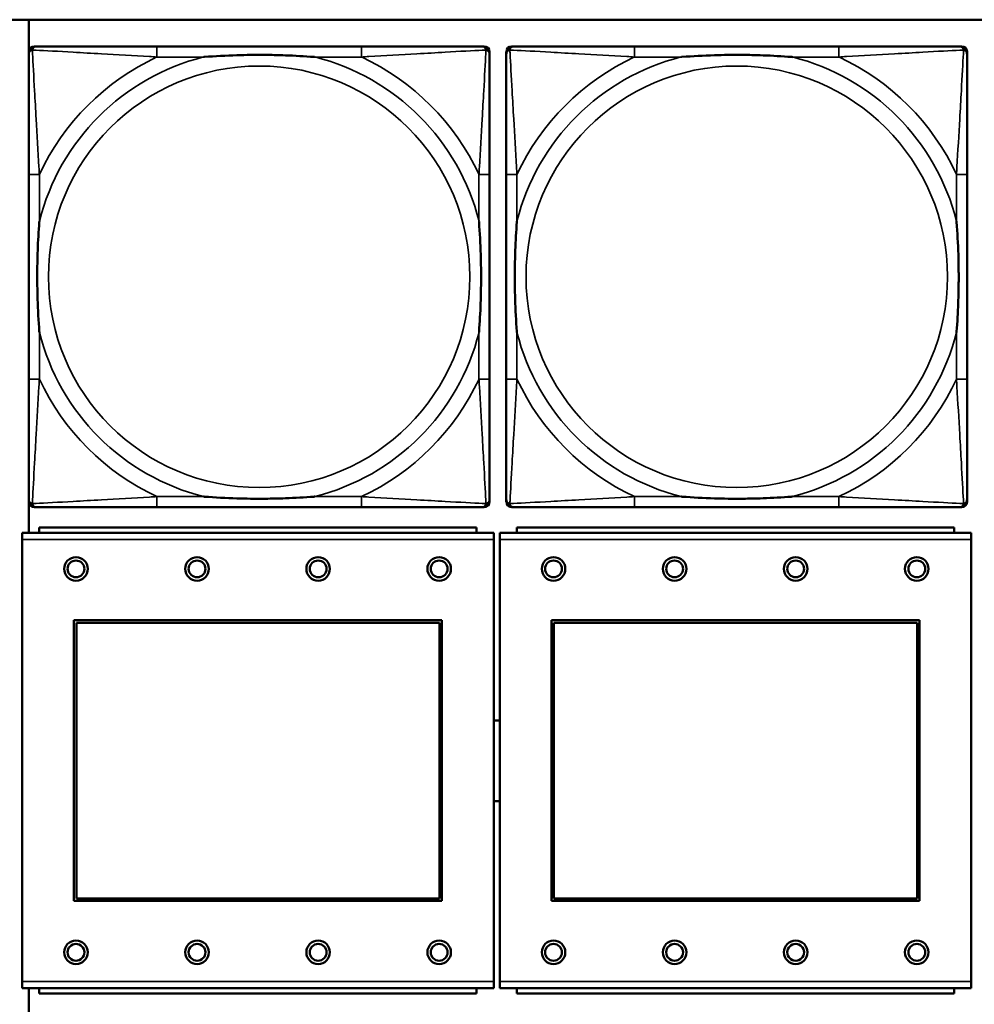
# Model space of a CAD drawing. Header units: inches. Extents: x 23.7 to 69.9, y 6 to 64.2.
# Tile 33 of 158: x 53 to 54.5, y 10.9 to 12.3. Entities that reach past the tile are written whole.
import ezdxf

# ---------------------------------------------------------------- set-up
doc = ezdxf.new("R2010")
doc.units = ezdxf.units.IN
doc.header["$MEASUREMENT"] = 0
doc.layers.add('Visible (ANSI)', color=7, linetype='Continuous', lineweight=50)
doc.layers.add('Visible Narrow (ANSI)', color=7, linetype='Continuous', lineweight=35)

msp = doc.modelspace()

# ---------------------------------------------------------------- linework, layer by layer
at = {"layer": 'Visible (ANSI)'}
for p, q in [((47.3347, 12.3368), (58.7487, 12.3368)), ((53.0544, 11.5739), (53.0544, 12.3368)), ((53.0624, 12.2971), (53.0663, 12.2971)), ((53.549, 12.2971), (53.2451, 12.2971)), ((53.7278, 12.2971), (53.7317, 12.2971)), ((53.7724, 12.2971), (53.7763, 12.2971)), ((54.259, 12.2971), (53.9551, 12.2971)), ((54.4378, 12.2971), (54.4417, 12.2971)), ((53.0545, 11.6199), (53.0545, 12.2892)), ((53.7396, 12.2892), (53.7396, 12.2853)), ((53.7645, 11.6199), (53.7645, 12.2892)), ((54.4496, 12.2892), (54.4496, 12.2853)), ((53.0545, 12.1065), (53.0545, 11.8026)), ((53.7396, 11.8026), (53.7396, 12.1065)), ((53.7645, 12.1065), (53.7645, 11.8026)), ((54.4496, 11.8026), (54.4496, 12.1065)), ((53.7396, 11.6239), (53.7396, 11.6199)), ((54.4496, 11.6239), (54.4496, 11.6199)), ((53.7317, 11.6121), (53.0624, 11.6121)), ((53.2451, 11.6121), (53.549, 11.6121)), ((54.4417, 11.6121), (53.7724, 11.6121)), ((53.9551, 11.6121), (54.259, 11.6121)), ((53.7202, 11.5819), (53.0702, 11.5819)), ((53.0702, 11.5739), (53.0702, 11.5819)), ((53.7202, 11.5819), (53.7202, 11.5739)), ((54.4302, 11.5819), (53.7802, 11.5819)), ((53.7802, 11.5739), (53.7802, 11.5819)), ((54.4302, 11.5819), (54.4302, 11.5739)), ((53.7457, 11.5739), (53.0447, 11.5739)), ((53.0447, 11.5639), (53.0447, 11.5739)), ((53.7457, 11.5739), (53.7457, 11.5639)), ((54.4557, 11.5739), (53.7547, 11.5739)), ((53.7547, 11.5639), (53.7547, 11.5739)), ((54.4557, 11.5739), (54.4557, 11.5639)), ((53.0447, 11.5639), (53.0447, 10.9069)), ((53.7457, 10.9069), (53.7457, 11.5639)), ((53.7547, 11.5639), (53.7547, 10.9069)), ((54.4557, 10.9069), (54.4557, 11.5639)), ((53.1217, 11.0269), (53.1217, 11.4439)), ((53.1217, 11.4439), (53.6687, 11.4439)), ((53.1253, 11.4403), (53.6651, 11.4403)), ((53.1253, 11.0305), (53.1253, 11.4403)), ((53.6651, 11.4403), (53.6651, 11.0305)), ((53.6687, 11.4439), (53.6687, 11.0269)), ((53.8317, 11.0269), (53.8317, 11.4439)), ((53.8317, 11.4439), (54.3787, 11.4439)), ((53.8353, 11.4403), (54.3751, 11.4403)), ((53.8353, 11.0305), (53.8353, 11.4403)), ((54.3751, 11.4403), (54.3751, 11.0305)), ((54.3787, 11.4439), (54.3787, 11.0269)), ((53.6687, 11.0269), (53.1217, 11.0269)), ((53.6651, 11.0305), (53.1253, 11.0305)), ((54.3787, 11.0269), (53.8317, 11.0269)), ((54.3751, 11.0305), (53.8353, 11.0305)), ((53.0447, 10.8969), (53.0447, 10.9069)), ((53.7457, 10.9069), (53.7457, 10.8969)), ((53.7547, 10.8969), (53.7547, 10.9069)), ((54.4557, 10.9069), (54.4557, 10.8969)), ((53.0447, 10.8969), (53.7457, 10.8969)), ((53.0544, 10.1322), (53.0544, 10.8969)), ((53.0702, 10.8969), (53.0702, 10.8889)), ((53.7202, 10.8889), (53.7202, 10.8969)), ((53.7547, 10.8969), (54.4557, 10.8969)), ((53.7802, 10.8969), (53.7802, 10.8889)), ((54.4302, 10.8889), (54.4302, 10.8969)), ((53.7202, 10.8889), (53.0702, 10.8889)), ((54.4302, 10.8889), (53.7802, 10.8889))]:
    msp.add_line(p, q, dxfattribs=at)
for centre, radius in [((53.1247, 11.5203), 0.0175), ((53.3047, 11.5203), 0.0175), ((53.4847, 11.5203), 0.0175), ((53.6647, 11.5203), 0.0175), ((53.8347, 11.5203), 0.0175), ((54.0147, 11.5203), 0.0175), ((54.1947, 11.5203), 0.0175), ((54.3747, 11.5203), 0.0175), ((53.1247, 11.5203), 0.0125), ((53.3047, 11.5203), 0.0125), ((53.4847, 11.5203), 0.0125), ((53.6647, 11.5203), 0.0125), ((53.8347, 11.5203), 0.0125), ((54.0147, 11.5203), 0.0125), ((54.1947, 11.5203), 0.0125), ((54.3747, 11.5203), 0.0125), ((53.1247, 10.9503), 0.0175), ((53.3047, 10.9503), 0.0175), ((53.4847, 10.9503), 0.0175), ((53.6647, 10.9503), 0.0175), ((53.8347, 10.9503), 0.0175), ((54.0147, 10.9503), 0.0175), ((54.1947, 10.9503), 0.0175), ((54.3747, 10.9503), 0.0175), ((53.1247, 10.9503), 0.0125), ((53.3047, 10.9503), 0.0125), ((53.4847, 10.9503), 0.0125), ((53.6647, 10.9503), 0.0125), ((53.8347, 10.9503), 0.0125), ((54.0147, 10.9503), 0.0125), ((54.1947, 10.9503), 0.0125), ((54.3747, 10.9503), 0.0125)]:
    msp.add_circle(centre, radius, dxfattribs=at)
for centre, radius, start, end in [((53.0624, 12.2892), 0.00787, 90, 180), ((53.0663, 12.2853), 0.0118, 90, 180), ((53.7278, 12.2853), 0.0118, 0, 90), ((53.7317, 12.2892), 0.00787, 0, 90), ((53.7724, 12.2892), 0.00787, 90, 180), ((53.7763, 12.2853), 0.0118, 90, 180), ((54.4378, 12.2853), 0.0118, 0, 90), ((54.4417, 12.2892), 0.00787, 0, 90), ((53.0663, 11.6239), 0.0118, 180, 270), ((53.7278, 11.6239), 0.0118, 270, 360), ((53.7763, 11.6239), 0.0118, 180, 270), ((54.4378, 11.6239), 0.0118, 270, 360), ((53.0624, 11.6199), 0.00787, 180, 270), ((53.7317, 11.6199), 0.00787, 270, 0), ((53.7724, 11.6199), 0.00787, 180, 270), ((54.4417, 11.6199), 0.00787, 270, 0), ((53.7505, 11.2349), 0.06, 85.9286, 94.5311), ((53.7505, 11.2349), 0.06, 265.4689, 274.0714)]:
    msp.add_arc(centre, radius, start, end, dxfattribs=at)
for points, knots in [([(53.2451, 12.2971), (53.2415, 12.2971), (53.2379, 12.2971), (53.2343, 12.2971), (53.2011, 12.2971), (53.1674, 12.2971), (53.1366, 12.2971), (53.1096, 12.2971), (53.0841, 12.2971), (53.0706, 12.2971), (53.069, 12.2971), (53.0676, 12.2971), (53.0663, 12.2971)], [0, 0, 0, 0, 0.0272471, 0.0272471, 0.0272471, 0.2790553, 0.2790553, 0.2790553, 0.4988354, 0.4988354, 0.4988354, 0.5252205, 0.5252205, 0.5252205, 0.5252205]), ([(53.7278, 12.2971), (53.7129, 12.2971), (53.6713, 12.2971), (53.6306, 12.2971), (53.6041, 12.2971), (53.5762, 12.2971), (53.549, 12.2971)], [-0.5252205, -0.5252205, -0.5252205, -0.5252205, -0.20743, -0.20743, -0.20743, 0, 0, 0, 0]), ([(53.9551, 12.2971), (53.9515, 12.2971), (53.9479, 12.2971), (53.9443, 12.2971), (53.9111, 12.2971), (53.8774, 12.2971), (53.8466, 12.2971), (53.8196, 12.2971), (53.7941, 12.2971), (53.7806, 12.2971), (53.779, 12.2971), (53.7776, 12.2971), (53.7763, 12.2971)], [0, 0, 0, 0, 0.0272471, 0.0272471, 0.0272471, 0.2790553, 0.2790553, 0.2790553, 0.4988354, 0.4988354, 0.4988354, 0.5252205, 0.5252205, 0.5252205, 0.5252205]), ([(54.4378, 12.2971), (54.4229, 12.2971), (54.3813, 12.2971), (54.3406, 12.2971), (54.3141, 12.2971), (54.2862, 12.2971), (54.259, 12.2971)], [-0.5252205, -0.5252205, -0.5252205, -0.5252205, -0.20743, -0.20743, -0.20743, 0, 0, 0, 0]), ([(53.0545, 12.2853), (53.0545, 12.2704), (53.0545, 12.2288), (53.0545, 12.1882), (53.0545, 12.1616), (53.0545, 12.1338), (53.0545, 12.1065)], [-0.5252205, -0.5252205, -0.5252205, -0.5252205, -0.20743, -0.20743, -0.20743, 0, 0, 0, 0]), ([(53.3143, 12.2813), (53.3147, 12.2814), (53.3152, 12.2814), (53.3317, 12.2827), (53.3477, 12.2835), (53.3707, 12.2842), (53.3774, 12.2844), (53.3866, 12.2845), (53.389, 12.2845), (53.3931, 12.2845), (53.3947, 12.2845), (53.3979, 12.2845), (53.3994, 12.2845), (53.403, 12.2845), (53.405, 12.2845), (53.4112, 12.2844), (53.4153, 12.2844), (53.425, 12.2842), (53.4306, 12.284), (53.4504, 12.2833), (53.4644, 12.2825), (53.4789, 12.2814), (53.4794, 12.2814), (53.4798, 12.2813)], [-0.416114, -0.416114, -0.416114, -0.416114, -0.4127691, -0.4127691, -0.2896446, -0.2896446, -0.2388934, -0.2388934, -0.2201881, -0.2201881, -0.2080204, -0.2080204, -0.196499, -0.196499, -0.1809939, -0.1809939, -0.149741, -0.149741, -0.1073162, -0.1073162, 0, 0, 0.0033356, 0.0033356, 0.0033356, 0.0033356]), ([(53.7396, 12.1065), (53.7396, 12.1101), (53.7396, 12.1137), (53.7396, 12.1173), (53.7396, 12.1505), (53.7396, 12.1842), (53.7396, 12.2151), (53.7396, 12.242), (53.7396, 12.2676), (53.7396, 12.281), (53.7396, 12.2826), (53.7396, 12.284), (53.7396, 12.2853)], [0, 0, 0, 0, 0.0272471, 0.0272471, 0.0272471, 0.2790553, 0.2790553, 0.2790553, 0.4988354, 0.4988354, 0.4988354, 0.5252205, 0.5252205, 0.5252205, 0.5252205]), ([(53.7645, 12.2853), (53.7645, 12.2704), (53.7645, 12.2288), (53.7645, 12.1882), (53.7645, 12.1616), (53.7645, 12.1338), (53.7645, 12.1065)], [-0.5252205, -0.5252205, -0.5252205, -0.5252205, -0.20743, -0.20743, -0.20743, 0, 0, 0, 0]), ([(54.0243, 12.2813), (54.0247, 12.2814), (54.0252, 12.2814), (54.0417, 12.2827), (54.0577, 12.2835), (54.0807, 12.2842), (54.0874, 12.2844), (54.0966, 12.2845), (54.099, 12.2845), (54.1031, 12.2845), (54.1047, 12.2845), (54.1079, 12.2845), (54.1094, 12.2845), (54.113, 12.2845), (54.115, 12.2845), (54.1212, 12.2844), (54.1253, 12.2844), (54.135, 12.2842), (54.1406, 12.284), (54.1604, 12.2833), (54.1744, 12.2825), (54.1889, 12.2814), (54.1894, 12.2814), (54.1898, 12.2813)], [-0.416114, -0.416114, -0.416114, -0.416114, -0.4127691, -0.4127691, -0.2896446, -0.2896446, -0.2388934, -0.2388934, -0.2201881, -0.2201881, -0.2080204, -0.2080204, -0.196499, -0.196499, -0.1809939, -0.1809939, -0.149741, -0.149741, -0.1073162, -0.1073162, 0, 0, 0.0033356, 0.0033356, 0.0033356, 0.0033356]), ([(54.4496, 12.1065), (54.4496, 12.1101), (54.4496, 12.1137), (54.4496, 12.1173), (54.4496, 12.1505), (54.4496, 12.1842), (54.4496, 12.2151), (54.4496, 12.242), (54.4496, 12.2676), (54.4496, 12.281), (54.4496, 12.2826), (54.4496, 12.284), (54.4496, 12.2853)], [0, 0, 0, 0, 0.0272471, 0.0272471, 0.0272471, 0.2790553, 0.2790553, 0.2790553, 0.4988354, 0.4988354, 0.4988354, 0.5252205, 0.5252205, 0.5252205, 0.5252205]), ([(53.0703, 11.8718), (53.0703, 11.8723), (53.0702, 11.8727), (53.069, 11.8892), (53.0681, 11.9053), (53.0674, 11.9282), (53.0673, 11.9349), (53.0672, 11.9441), (53.0671, 11.9466), (53.0671, 11.9507), (53.0671, 11.9523), (53.0671, 11.9554), (53.0671, 11.9569), (53.0671, 11.9605), (53.0671, 11.9625), (53.0672, 11.9687), (53.0673, 11.9728), (53.0675, 11.9826), (53.0676, 11.9882), (53.0683, 12.0079), (53.0691, 12.022), (53.0702, 12.0365), (53.0703, 12.0369), (53.0703, 12.0373)], [-0.416114, -0.416114, -0.416114, -0.416114, -0.4127691, -0.4127691, -0.2896446, -0.2896446, -0.2388934, -0.2388934, -0.2201881, -0.2201881, -0.2080204, -0.2080204, -0.196499, -0.196499, -0.1809939, -0.1809939, -0.149741, -0.149741, -0.1073162, -0.1073162, 0, 0, 0.0033356, 0.0033356, 0.0033356, 0.0033356]), ([(53.7238, 12.0373), (53.7239, 12.0369), (53.7239, 12.0365), (53.7251, 12.0199), (53.726, 12.0039), (53.7267, 11.9809), (53.7268, 11.9742), (53.7269, 11.9651), (53.727, 11.9626), (53.727, 11.9585), (53.727, 11.9569), (53.727, 11.9538), (53.727, 11.9522), (53.727, 11.9487), (53.727, 11.9466), (53.7269, 11.9405), (53.7268, 11.9363), (53.7266, 11.9266), (53.7265, 11.921), (53.7258, 11.9012), (53.725, 11.8872), (53.7239, 11.8727), (53.7239, 11.8723), (53.7238, 11.8718)], [-0.416114, -0.416114, -0.416114, -0.416114, -0.4127691, -0.4127691, -0.2896446, -0.2896446, -0.2388934, -0.2388934, -0.2201881, -0.2201881, -0.2080204, -0.2080204, -0.196499, -0.196499, -0.1809939, -0.1809939, -0.149741, -0.149741, -0.1073162, -0.1073162, 0, 0, 0.0033356, 0.0033356, 0.0033356, 0.0033356]), ([(53.7803, 11.8718), (53.7803, 11.8723), (53.7802, 11.8727), (53.779, 11.8892), (53.7781, 11.9053), (53.7774, 11.9282), (53.7773, 11.9349), (53.7772, 11.9441), (53.7771, 11.9466), (53.7771, 11.9507), (53.7771, 11.9523), (53.7771, 11.9554), (53.7771, 11.9569), (53.7771, 11.9605), (53.7771, 11.9625), (53.7772, 11.9687), (53.7773, 11.9728), (53.7775, 11.9826), (53.7776, 11.9882), (53.7783, 12.0079), (53.7791, 12.022), (53.7802, 12.0365), (53.7803, 12.0369), (53.7803, 12.0373)], [-0.416114, -0.416114, -0.416114, -0.416114, -0.4127691, -0.4127691, -0.2896446, -0.2896446, -0.2388934, -0.2388934, -0.2201881, -0.2201881, -0.2080204, -0.2080204, -0.196499, -0.196499, -0.1809939, -0.1809939, -0.149741, -0.149741, -0.1073162, -0.1073162, 0, 0, 0.0033356, 0.0033356, 0.0033356, 0.0033356]), ([(54.4338, 12.0373), (54.4339, 12.0369), (54.4339, 12.0365), (54.4351, 12.0199), (54.436, 12.0039), (54.4367, 11.9809), (54.4368, 11.9742), (54.4369, 11.9651), (54.437, 11.9626), (54.437, 11.9585), (54.437, 11.9569), (54.437, 11.9538), (54.437, 11.9522), (54.437, 11.9487), (54.437, 11.9466), (54.4369, 11.9405), (54.4368, 11.9363), (54.4366, 11.9266), (54.4365, 11.921), (54.4358, 11.9012), (54.435, 11.8872), (54.4339, 11.8727), (54.4339, 11.8723), (54.4338, 11.8718)], [-0.416114, -0.416114, -0.416114, -0.416114, -0.4127691, -0.4127691, -0.2896446, -0.2896446, -0.2388934, -0.2388934, -0.2201881, -0.2201881, -0.2080204, -0.2080204, -0.196499, -0.196499, -0.1809939, -0.1809939, -0.149741, -0.149741, -0.1073162, -0.1073162, 0, 0, 0.0033356, 0.0033356, 0.0033356, 0.0033356]), ([(53.0545, 11.8026), (53.0545, 11.7754), (53.0545, 11.7475), (53.0545, 11.721), (53.0545, 11.6804), (53.0545, 11.6388), (53.0545, 11.6239)], [3.9382945, 3.9382945, 3.9382945, 3.9382945, 4.1457245, 4.1457245, 4.1457245, 4.463515, 4.463515, 4.463515, 4.463515]), ([(53.7396, 11.6239), (53.7396, 11.6388), (53.7396, 11.6804), (53.7396, 11.721), (53.7396, 11.7475), (53.7396, 11.7754), (53.7396, 11.8026)], [-0.5252205, -0.5252205, -0.5252205, -0.5252205, -0.20743, -0.20743, -0.20743, 0, 0, 0, 0]), ([(53.7645, 11.8026), (53.7645, 11.7754), (53.7645, 11.7475), (53.7645, 11.721), (53.7645, 11.6804), (53.7645, 11.6388), (53.7645, 11.6239)], [3.9382945, 3.9382945, 3.9382945, 3.9382945, 4.1457245, 4.1457245, 4.1457245, 4.463515, 4.463515, 4.463515, 4.463515]), ([(54.4496, 11.6239), (54.4496, 11.6388), (54.4496, 11.6804), (54.4496, 11.721), (54.4496, 11.7475), (54.4496, 11.7754), (54.4496, 11.8026)], [-0.5252205, -0.5252205, -0.5252205, -0.5252205, -0.20743, -0.20743, -0.20743, 0, 0, 0, 0]), ([(53.4798, 11.6278), (53.4794, 11.6278), (53.4789, 11.6277), (53.4644, 11.6267), (53.4504, 11.6259), (53.4306, 11.6251), (53.425, 11.625), (53.4153, 11.6248), (53.4112, 11.6247), (53.405, 11.6247), (53.403, 11.6246), (53.3994, 11.6246), (53.3979, 11.6246), (53.3947, 11.6246), (53.3931, 11.6246), (53.389, 11.6247), (53.3866, 11.6247), (53.3774, 11.6248), (53.3707, 11.6249), (53.3477, 11.6256), (53.3317, 11.6265), (53.3152, 11.6277), (53.3147, 11.6278), (53.3143, 11.6278)], [-0.4149464, -0.4149464, -0.4149464, -0.4149464, -0.41162, -0.41162, -0.3046026, -0.3046026, -0.2622958, -0.2622958, -0.23113, -0.23113, -0.215668, -0.215668, -0.2041787, -0.2041787, -0.1920448, -0.1920448, -0.1733916, -0.1733916, -0.1227817, -0.1227817, 0, 0, 0.0033356, 0.0033356, 0.0033356, 0.0033356]), ([(54.1898, 11.6278), (54.1894, 11.6278), (54.1889, 11.6277), (54.1744, 11.6267), (54.1604, 11.6259), (54.1406, 11.6251), (54.135, 11.625), (54.1253, 11.6248), (54.1212, 11.6247), (54.115, 11.6247), (54.113, 11.6246), (54.1094, 11.6246), (54.1079, 11.6246), (54.1047, 11.6246), (54.1031, 11.6246), (54.099, 11.6247), (54.0966, 11.6247), (54.0874, 11.6248), (54.0807, 11.6249), (54.0577, 11.6256), (54.0417, 11.6265), (54.0252, 11.6277), (54.0247, 11.6278), (54.0243, 11.6278)], [-0.4149464, -0.4149464, -0.4149464, -0.4149464, -0.41162, -0.41162, -0.3046026, -0.3046026, -0.2622958, -0.2622958, -0.23113, -0.23113, -0.215668, -0.215668, -0.2041787, -0.2041787, -0.1920448, -0.1920448, -0.1733916, -0.1733916, -0.1227817, -0.1227817, 0, 0, 0.0033356, 0.0033356, 0.0033356, 0.0033356]), ([(53.0663, 11.6121), (53.0812, 11.6121), (53.1228, 11.6121), (53.1635, 11.6121), (53.19, 11.6121), (53.2179, 11.6121), (53.2451, 11.6121)], [-0.5252205, -0.5252205, -0.5252205, -0.5252205, -0.20743, -0.20743, -0.20743, 0, 0, 0, 0]), ([(53.549, 11.6121), (53.5762, 11.6121), (53.6041, 11.6121), (53.6306, 11.6121), (53.6713, 11.6121), (53.7129, 11.6121), (53.7278, 11.6121)], [3.9382945, 3.9382945, 3.9382945, 3.9382945, 4.1457245, 4.1457245, 4.1457245, 4.463515, 4.463515, 4.463515, 4.463515]), ([(53.7763, 11.6121), (53.7912, 11.6121), (53.8328, 11.6121), (53.8735, 11.6121), (53.9, 11.6121), (53.9279, 11.6121), (53.9551, 11.6121)], [-0.5252205, -0.5252205, -0.5252205, -0.5252205, -0.20743, -0.20743, -0.20743, 0, 0, 0, 0]), ([(54.259, 11.6121), (54.2862, 11.6121), (54.3141, 11.6121), (54.3406, 11.6121), (54.3813, 11.6121), (54.4229, 11.6121), (54.4378, 11.6121)], [3.9382945, 3.9382945, 3.9382945, 3.9382945, 4.1457245, 4.1457245, 4.1457245, 4.463515, 4.463515, 4.463515, 4.463515])]:
    msp.add_open_spline(points, degree=3, knots=knots, dxfattribs=at)
at = {"layer": 'Visible Narrow (ANSI)'}
for p, q in [((53.2451, 12.2971), (53.2451, 12.2813)), ((53.549, 12.2971), (53.549, 12.2813)), ((53.9551, 12.2971), (53.9551, 12.2813)), ((54.259, 12.2971), (54.259, 12.2813)), ((53.2451, 12.2813), (53.3143, 12.2813)), ((53.4798, 12.2813), (53.549, 12.2813)), ((53.9551, 12.2813), (54.0243, 12.2813)), ((54.1898, 12.2813), (54.259, 12.2813)), ((53.0703, 12.1065), (53.0545, 12.1065)), ((53.0703, 12.0373), (53.0703, 12.1065)), ((53.7396, 12.1065), (53.7238, 12.1065)), ((53.7238, 12.1065), (53.7238, 12.0373)), ((53.7803, 12.1065), (53.7645, 12.1065)), ((53.7803, 12.0373), (53.7803, 12.1065)), ((54.4496, 12.1065), (54.4338, 12.1065)), ((54.4338, 12.1065), (54.4338, 12.0373)), ((53.0703, 11.8026), (53.0703, 11.8718)), ((53.7238, 11.8718), (53.7238, 11.8026)), ((53.7803, 11.8026), (53.7803, 11.8718)), ((54.4338, 11.8718), (54.4338, 11.8026)), ((53.0703, 11.8026), (53.0545, 11.8026)), ((53.7396, 11.8026), (53.7238, 11.8026)), ((53.7803, 11.8026), (53.7645, 11.8026)), ((54.4496, 11.8026), (54.4338, 11.8026)), ((53.2451, 11.6278), (53.2451, 11.6121)), ((53.3143, 11.6278), (53.2451, 11.6278)), ((53.549, 11.6278), (53.4798, 11.6278)), ((53.549, 11.6278), (53.549, 11.6121)), ((53.9551, 11.6278), (53.9551, 11.6121)), ((54.0243, 11.6278), (53.9551, 11.6278)), ((54.259, 11.6278), (54.1898, 11.6278)), ((54.259, 11.6278), (54.259, 11.6121)), ((53.0447, 11.5639), (53.7457, 11.5639)), ((53.7547, 11.5639), (54.4557, 11.5639)), ((53.7457, 10.9069), (53.0447, 10.9069)), ((54.4557, 10.9069), (53.7547, 10.9069))]:
    msp.add_line(p, q, dxfattribs=at)
for centre in [(53.3971, 11.9546), (54.1071, 11.9546)]:
    msp.add_circle(centre, 0.3133, dxfattribs=at)
for centre, radius, start, end in [((53.3971, 11.9546), 0.3371, 104.2103, 165.7897), ((53.3971, 11.9546), 0.3604, 114.9407, 155.0593), ((53.3971, 11.9546), 0.3371, 14.2103, 75.7897), ((53.3971, 11.9546), 0.3604, 24.9407, 65.0593), ((54.1071, 11.9546), 0.3371, 104.2103, 165.7897), ((54.1071, 11.9546), 0.3604, 114.9407, 155.0593), ((54.1071, 11.9546), 0.3371, 14.2103, 75.7897), ((54.1071, 11.9546), 0.3604, 24.9407, 65.0593), ((53.3971, 11.9546), 0.3371, 194.2103, 255.7897), ((53.3971, 11.9546), 0.3371, 284.2103, 345.7897), ((54.1071, 11.9546), 0.3371, 194.2103, 255.7897), ((54.1071, 11.9546), 0.3371, 284.2103, 345.7897), ((53.3971, 11.9546), 0.3604, 204.9407, 245.0593), ((53.3971, 11.9546), 0.3604, 294.9407, 335.0593), ((54.1071, 11.9546), 0.3604, 204.9407, 245.0593), ((54.1071, 11.9546), 0.3604, 294.9407, 335.0593)]:
    msp.add_arc(centre, radius, start, end, dxfattribs=at)
for points, knots in [([(53.0598, 12.2918), (53.06, 12.2924), (53.0602, 12.2929), (53.0607, 12.294), (53.0611, 12.2945), (53.0617, 12.2952), (53.0619, 12.2954), (53.0623, 12.2958), (53.0625, 12.2959), (53.0629, 12.2961), (53.0631, 12.2963), (53.0638, 12.2966), (53.0642, 12.2968), (53.0652, 12.297), (53.0657, 12.2971), (53.0663, 12.2971)], [-0.00012419, -0.00012419, -0.00012419, -0.00012419, 0.00449537, 0.00449537, 0.00977487, 0.00977487, 0.01307456, 0.01307456, 0.0147244, 0.0147244, 0.01736415, 0.01736415, 0.02158775, 0.02158775, 0.02627331, 0.02627331, 0.02627331, 0.02627331]), ([(53.7278, 12.2971), (53.7284, 12.2971), (53.7289, 12.297), (53.7299, 12.2968), (53.7303, 12.2966), (53.731, 12.2963), (53.7312, 12.2961), (53.7316, 12.2959), (53.7318, 12.2958), (53.7322, 12.2954), (53.7324, 12.2952), (53.733, 12.2945), (53.7334, 12.294), (53.7339, 12.2929), (53.7341, 12.2924), (53.7343, 12.2918)], [-0.02627331, -0.02627331, -0.02627331, -0.02627331, -0.02158775, -0.02158775, -0.01736415, -0.01736415, -0.0147244, -0.0147244, -0.01307456, -0.01307456, -0.00977487, -0.00977487, -0.00449537, -0.00449537, 0.00012419, 0.00012419, 0.00012419, 0.00012419]), ([(53.7698, 12.2918), (53.77, 12.2924), (53.7702, 12.2929), (53.7707, 12.294), (53.7711, 12.2945), (53.7717, 12.2952), (53.7719, 12.2954), (53.7723, 12.2958), (53.7725, 12.2959), (53.7729, 12.2961), (53.7731, 12.2963), (53.7738, 12.2966), (53.7742, 12.2968), (53.7752, 12.297), (53.7757, 12.2971), (53.7763, 12.2971)], [-0.00012419, -0.00012419, -0.00012419, -0.00012419, 0.00449537, 0.00449537, 0.00977487, 0.00977487, 0.01307456, 0.01307456, 0.0147244, 0.0147244, 0.01736415, 0.01736415, 0.02158775, 0.02158775, 0.02627331, 0.02627331, 0.02627331, 0.02627331]), ([(54.4378, 12.2971), (54.4384, 12.2971), (54.4389, 12.297), (54.4399, 12.2968), (54.4403, 12.2966), (54.441, 12.2963), (54.4412, 12.2961), (54.4416, 12.2959), (54.4418, 12.2958), (54.4422, 12.2954), (54.4424, 12.2952), (54.443, 12.2945), (54.4434, 12.294), (54.4439, 12.2929), (54.4441, 12.2924), (54.4443, 12.2918)], [-0.02627331, -0.02627331, -0.02627331, -0.02627331, -0.02158775, -0.02158775, -0.01736415, -0.01736415, -0.0147244, -0.0147244, -0.01307456, -0.01307456, -0.00977487, -0.00977487, -0.00449537, -0.00449537, 0.00012419, 0.00012419, 0.00012419, 0.00012419]), ([(53.0545, 12.2853), (53.0545, 12.2859), (53.0546, 12.2865), (53.0549, 12.2874), (53.055, 12.2879), (53.0553, 12.2885), (53.0555, 12.2888), (53.0558, 12.2891), (53.0559, 12.2893), (53.0562, 12.2897), (53.0564, 12.2899), (53.0572, 12.2906), (53.0576, 12.2909), (53.0587, 12.2914), (53.0592, 12.2916), (53.0598, 12.2918)], [-0.02627331, -0.02627331, -0.02627331, -0.02627331, -0.02158775, -0.02158775, -0.01736415, -0.01736415, -0.0147244, -0.0147244, -0.01307456, -0.01307456, -0.00977487, -0.00977487, -0.00449537, -0.00449537, 0.00012419, 0.00012419, 0.00012419, 0.00012419]), ([(53.0703, 12.1065), (53.0701, 12.1103), (53.0699, 12.1141), (53.0684, 12.1414), (53.0669, 12.1656), (53.0647, 12.2034), (53.0639, 12.2175), (53.0619, 12.2527), (53.0608, 12.2728), (53.06, 12.2883), (53.0599, 12.2901), (53.0598, 12.2918)], [0, 0, 0, 0, 0.0278591, 0.0278591, 0.201273, 0.201273, 0.3066357, 0.3066357, 0.475216, 0.475216, 0.5007189, 0.5007189, 0.5007189, 0.5007189]), ([(53.0598, 12.2918), (53.0615, 12.2917), (53.0633, 12.2916), (53.0788, 12.2908), (53.0989, 12.2897), (53.1341, 12.2877), (53.1482, 12.2869), (53.186, 12.2847), (53.2102, 12.2833), (53.2376, 12.2818), (53.2413, 12.2816), (53.2451, 12.2813)], [-0.5007189, -0.5007189, -0.5007189, -0.5007189, -0.475216, -0.475216, -0.3066357, -0.3066357, -0.201273, -0.201273, -0.0278591, -0.0278591, 0, 0, 0, 0]), ([(53.549, 12.2813), (53.5528, 12.2816), (53.5565, 12.2818), (53.5839, 12.2833), (53.6081, 12.2847), (53.6459, 12.2869), (53.66, 12.2877), (53.6952, 12.2897), (53.7153, 12.2908), (53.7308, 12.2916), (53.7326, 12.2917), (53.7343, 12.2918)], [0, 0, 0, 0, 0.0278591, 0.0278591, 0.201273, 0.201273, 0.3066357, 0.3066357, 0.475216, 0.475216, 0.5007189, 0.5007189, 0.5007189, 0.5007189]), ([(53.7343, 12.2918), (53.7342, 12.2901), (53.7341, 12.2883), (53.7333, 12.2728), (53.7322, 12.2527), (53.7302, 12.2175), (53.7294, 12.2034), (53.7272, 12.1656), (53.7258, 12.1414), (53.7242, 12.1141), (53.724, 12.1103), (53.7238, 12.1065)], [-0.5007189, -0.5007189, -0.5007189, -0.5007189, -0.475216, -0.475216, -0.3066357, -0.3066357, -0.201273, -0.201273, -0.0278591, -0.0278591, 0, 0, 0, 0]), ([(53.7343, 12.2918), (53.7349, 12.2916), (53.7354, 12.2914), (53.7365, 12.2909), (53.737, 12.2906), (53.7377, 12.2899), (53.7379, 12.2897), (53.7382, 12.2893), (53.7384, 12.2891), (53.7386, 12.2888), (53.7388, 12.2885), (53.7391, 12.2879), (53.7393, 12.2874), (53.7395, 12.2865), (53.7396, 12.2859), (53.7396, 12.2853)], [-0.00012419, -0.00012419, -0.00012419, -0.00012419, 0.00449537, 0.00449537, 0.00977487, 0.00977487, 0.01307456, 0.01307456, 0.0147244, 0.0147244, 0.01736415, 0.01736415, 0.02158775, 0.02158775, 0.02627331, 0.02627331, 0.02627331, 0.02627331]), ([(53.7645, 12.2853), (53.7645, 12.2859), (53.7646, 12.2865), (53.7649, 12.2874), (53.765, 12.2879), (53.7653, 12.2885), (53.7655, 12.2888), (53.7658, 12.2891), (53.7659, 12.2893), (53.7662, 12.2897), (53.7664, 12.2899), (53.7672, 12.2906), (53.7676, 12.2909), (53.7687, 12.2914), (53.7692, 12.2916), (53.7698, 12.2918)], [-0.02627331, -0.02627331, -0.02627331, -0.02627331, -0.02158775, -0.02158775, -0.01736415, -0.01736415, -0.0147244, -0.0147244, -0.01307456, -0.01307456, -0.00977487, -0.00977487, -0.00449537, -0.00449537, 0.00012419, 0.00012419, 0.00012419, 0.00012419]), ([(53.7803, 12.1065), (53.7801, 12.1103), (53.7799, 12.1141), (53.7784, 12.1414), (53.7769, 12.1656), (53.7747, 12.2034), (53.7739, 12.2175), (53.7719, 12.2527), (53.7708, 12.2728), (53.77, 12.2883), (53.7699, 12.2901), (53.7698, 12.2918)], [0, 0, 0, 0, 0.0278591, 0.0278591, 0.201273, 0.201273, 0.3066357, 0.3066357, 0.475216, 0.475216, 0.5007189, 0.5007189, 0.5007189, 0.5007189]), ([(53.7698, 12.2918), (53.7715, 12.2917), (53.7733, 12.2916), (53.7888, 12.2908), (53.8089, 12.2897), (53.8441, 12.2877), (53.8582, 12.2869), (53.896, 12.2847), (53.9202, 12.2833), (53.9476, 12.2818), (53.9513, 12.2816), (53.9551, 12.2813)], [-0.5007189, -0.5007189, -0.5007189, -0.5007189, -0.475216, -0.475216, -0.3066357, -0.3066357, -0.201273, -0.201273, -0.0278591, -0.0278591, 0, 0, 0, 0]), ([(54.259, 12.2813), (54.2628, 12.2816), (54.2665, 12.2818), (54.2939, 12.2833), (54.3181, 12.2847), (54.3559, 12.2869), (54.37, 12.2877), (54.4052, 12.2897), (54.4253, 12.2908), (54.4408, 12.2916), (54.4426, 12.2917), (54.4443, 12.2918)], [0, 0, 0, 0, 0.0278591, 0.0278591, 0.201273, 0.201273, 0.3066357, 0.3066357, 0.475216, 0.475216, 0.5007189, 0.5007189, 0.5007189, 0.5007189]), ([(54.4443, 12.2918), (54.4442, 12.2901), (54.4441, 12.2883), (54.4433, 12.2728), (54.4422, 12.2527), (54.4402, 12.2175), (54.4394, 12.2034), (54.4372, 12.1656), (54.4358, 12.1414), (54.4342, 12.1141), (54.434, 12.1103), (54.4338, 12.1065)], [-0.5007189, -0.5007189, -0.5007189, -0.5007189, -0.475216, -0.475216, -0.3066357, -0.3066357, -0.201273, -0.201273, -0.0278591, -0.0278591, 0, 0, 0, 0]), ([(54.4443, 12.2918), (54.4449, 12.2916), (54.4454, 12.2914), (54.4465, 12.2909), (54.447, 12.2906), (54.4477, 12.2899), (54.4479, 12.2897), (54.4482, 12.2893), (54.4484, 12.2891), (54.4486, 12.2888), (54.4488, 12.2885), (54.4491, 12.2879), (54.4493, 12.2874), (54.4495, 12.2865), (54.4496, 12.2859), (54.4496, 12.2853)], [-0.00012419, -0.00012419, -0.00012419, -0.00012419, 0.00449537, 0.00449537, 0.00977487, 0.00977487, 0.01307456, 0.01307456, 0.0147244, 0.0147244, 0.01736415, 0.01736415, 0.02158775, 0.02158775, 0.02627331, 0.02627331, 0.02627331, 0.02627331]), ([(53.0598, 11.6173), (53.0599, 11.619), (53.06, 11.6209), (53.0608, 11.6363), (53.0619, 11.6564), (53.0639, 11.6917), (53.0647, 11.7057), (53.0669, 11.7436), (53.0684, 11.7677), (53.0699, 11.7951), (53.0701, 11.7989), (53.0703, 11.8026)], [-4.4390134, -4.4390134, -4.4390134, -4.4390134, -4.4135105, -4.4135105, -4.2449302, -4.2449302, -4.1395675, -4.1395675, -3.9661536, -3.9661536, -3.9382945, -3.9382945, -3.9382945, -3.9382945]), ([(53.7238, 11.8026), (53.724, 11.7989), (53.7242, 11.7951), (53.7258, 11.7677), (53.7272, 11.7436), (53.7294, 11.7057), (53.7302, 11.6917), (53.7322, 11.6564), (53.7333, 11.6363), (53.7341, 11.6209), (53.7342, 11.619), (53.7343, 11.6173)], [0, 0, 0, 0, 0.0278591, 0.0278591, 0.201273, 0.201273, 0.3066357, 0.3066357, 0.475216, 0.475216, 0.5007189, 0.5007189, 0.5007189, 0.5007189]), ([(53.7698, 11.6173), (53.7699, 11.619), (53.77, 11.6209), (53.7708, 11.6363), (53.7719, 11.6564), (53.7739, 11.6917), (53.7747, 11.7057), (53.7769, 11.7436), (53.7784, 11.7677), (53.7799, 11.7951), (53.7801, 11.7989), (53.7803, 11.8026)], [-4.4390134, -4.4390134, -4.4390134, -4.4390134, -4.4135105, -4.4135105, -4.2449302, -4.2449302, -4.1395675, -4.1395675, -3.9661536, -3.9661536, -3.9382945, -3.9382945, -3.9382945, -3.9382945]), ([(54.4338, 11.8026), (54.434, 11.7989), (54.4342, 11.7951), (54.4358, 11.7677), (54.4372, 11.7436), (54.4394, 11.7057), (54.4402, 11.6917), (54.4422, 11.6564), (54.4433, 11.6363), (54.4441, 11.6209), (54.4442, 11.619), (54.4443, 11.6173)], [0, 0, 0, 0, 0.0278591, 0.0278591, 0.201273, 0.201273, 0.3066357, 0.3066357, 0.475216, 0.475216, 0.5007189, 0.5007189, 0.5007189, 0.5007189]), ([(53.0598, 11.6173), (53.0592, 11.6175), (53.0587, 11.6177), (53.0576, 11.6183), (53.0572, 11.6186), (53.0564, 11.6192), (53.0562, 11.6195), (53.0559, 11.6199), (53.0558, 11.62), (53.0555, 11.6204), (53.0553, 11.6206), (53.055, 11.6213), (53.0549, 11.6217), (53.0546, 11.6227), (53.0545, 11.6233), (53.0545, 11.6239)], [-0.00012419, -0.00012419, -0.00012419, -0.00012419, 0.00449537, 0.00449537, 0.00977487, 0.00977487, 0.01307456, 0.01307456, 0.0147244, 0.0147244, 0.01736415, 0.01736415, 0.02158775, 0.02158775, 0.02627331, 0.02627331, 0.02627331, 0.02627331]), ([(53.2451, 11.6278), (53.2413, 11.6276), (53.2376, 11.6274), (53.2102, 11.6259), (53.186, 11.6244), (53.1482, 11.6222), (53.1341, 11.6214), (53.0989, 11.6194), (53.0788, 11.6183), (53.0633, 11.6175), (53.0615, 11.6174), (53.0598, 11.6173)], [0, 0, 0, 0, 0.0278591, 0.0278591, 0.201273, 0.201273, 0.3066357, 0.3066357, 0.475216, 0.475216, 0.5007189, 0.5007189, 0.5007189, 0.5007189]), ([(53.7343, 11.6173), (53.7326, 11.6174), (53.7308, 11.6175), (53.7153, 11.6183), (53.6952, 11.6194), (53.66, 11.6214), (53.6459, 11.6222), (53.6081, 11.6244), (53.5839, 11.6259), (53.5565, 11.6274), (53.5528, 11.6276), (53.549, 11.6278)], [-4.4390134, -4.4390134, -4.4390134, -4.4390134, -4.4135105, -4.4135105, -4.2449302, -4.2449302, -4.1395675, -4.1395675, -3.9661536, -3.9661536, -3.9382945, -3.9382945, -3.9382945, -3.9382945]), ([(53.7396, 11.6239), (53.7396, 11.6233), (53.7395, 11.6227), (53.7393, 11.6217), (53.7391, 11.6213), (53.7388, 11.6206), (53.7386, 11.6204), (53.7384, 11.62), (53.7382, 11.6199), (53.7379, 11.6195), (53.7377, 11.6192), (53.737, 11.6186), (53.7365, 11.6183), (53.7354, 11.6177), (53.7349, 11.6175), (53.7343, 11.6173)], [-0.02627331, -0.02627331, -0.02627331, -0.02627331, -0.02158775, -0.02158775, -0.01736415, -0.01736415, -0.0147244, -0.0147244, -0.01307456, -0.01307456, -0.00977487, -0.00977487, -0.00449537, -0.00449537, 0.00012419, 0.00012419, 0.00012419, 0.00012419]), ([(53.7698, 11.6173), (53.7692, 11.6175), (53.7687, 11.6177), (53.7676, 11.6183), (53.7672, 11.6186), (53.7664, 11.6192), (53.7662, 11.6195), (53.7659, 11.6199), (53.7658, 11.62), (53.7655, 11.6204), (53.7653, 11.6206), (53.765, 11.6213), (53.7649, 11.6217), (53.7646, 11.6227), (53.7645, 11.6233), (53.7645, 11.6239)], [-0.00012419, -0.00012419, -0.00012419, -0.00012419, 0.00449537, 0.00449537, 0.00977487, 0.00977487, 0.01307456, 0.01307456, 0.0147244, 0.0147244, 0.01736415, 0.01736415, 0.02158775, 0.02158775, 0.02627331, 0.02627331, 0.02627331, 0.02627331]), ([(53.9551, 11.6278), (53.9513, 11.6276), (53.9476, 11.6274), (53.9202, 11.6259), (53.896, 11.6244), (53.8582, 11.6222), (53.8441, 11.6214), (53.8089, 11.6194), (53.7888, 11.6183), (53.7733, 11.6175), (53.7715, 11.6174), (53.7698, 11.6173)], [0, 0, 0, 0, 0.0278591, 0.0278591, 0.201273, 0.201273, 0.3066357, 0.3066357, 0.475216, 0.475216, 0.5007189, 0.5007189, 0.5007189, 0.5007189]), ([(54.4443, 11.6173), (54.4426, 11.6174), (54.4408, 11.6175), (54.4253, 11.6183), (54.4052, 11.6194), (54.37, 11.6214), (54.3559, 11.6222), (54.3181, 11.6244), (54.2939, 11.6259), (54.2665, 11.6274), (54.2628, 11.6276), (54.259, 11.6278)], [-4.4390134, -4.4390134, -4.4390134, -4.4390134, -4.4135105, -4.4135105, -4.2449302, -4.2449302, -4.1395675, -4.1395675, -3.9661536, -3.9661536, -3.9382945, -3.9382945, -3.9382945, -3.9382945]), ([(54.4496, 11.6239), (54.4496, 11.6233), (54.4495, 11.6227), (54.4493, 11.6217), (54.4491, 11.6213), (54.4488, 11.6206), (54.4486, 11.6204), (54.4484, 11.62), (54.4482, 11.6199), (54.4479, 11.6195), (54.4477, 11.6192), (54.447, 11.6186), (54.4465, 11.6183), (54.4454, 11.6177), (54.4449, 11.6175), (54.4443, 11.6173)], [-0.02627331, -0.02627331, -0.02627331, -0.02627331, -0.02158775, -0.02158775, -0.01736415, -0.01736415, -0.0147244, -0.0147244, -0.01307456, -0.01307456, -0.00977487, -0.00977487, -0.00449537, -0.00449537, 0.00012419, 0.00012419, 0.00012419, 0.00012419]), ([(53.0663, 11.6121), (53.0657, 11.6121), (53.0652, 11.6121), (53.0642, 11.6124), (53.0638, 11.6125), (53.0631, 11.6129), (53.0629, 11.613), (53.0625, 11.6133), (53.0623, 11.6134), (53.0619, 11.6137), (53.0617, 11.614), (53.0611, 11.6147), (53.0607, 11.6152), (53.0602, 11.6162), (53.06, 11.6168), (53.0598, 11.6173)], [-0.02627331, -0.02627331, -0.02627331, -0.02627331, -0.02158775, -0.02158775, -0.01736415, -0.01736415, -0.0147244, -0.0147244, -0.01307456, -0.01307456, -0.00977487, -0.00977487, -0.00449537, -0.00449537, 0.00012419, 0.00012419, 0.00012419, 0.00012419]), ([(53.7343, 11.6173), (53.7341, 11.6168), (53.7339, 11.6162), (53.7334, 11.6152), (53.733, 11.6147), (53.7324, 11.614), (53.7322, 11.6137), (53.7318, 11.6134), (53.7316, 11.6133), (53.7312, 11.613), (53.731, 11.6129), (53.7303, 11.6125), (53.7299, 11.6124), (53.7289, 11.6121), (53.7284, 11.6121), (53.7278, 11.6121)], [-0.00012419, -0.00012419, -0.00012419, -0.00012419, 0.00449537, 0.00449537, 0.00977487, 0.00977487, 0.01307456, 0.01307456, 0.0147244, 0.0147244, 0.01736415, 0.01736415, 0.02158775, 0.02158775, 0.02627331, 0.02627331, 0.02627331, 0.02627331]), ([(53.7763, 11.6121), (53.7757, 11.6121), (53.7752, 11.6121), (53.7742, 11.6124), (53.7738, 11.6125), (53.7731, 11.6129), (53.7729, 11.613), (53.7725, 11.6133), (53.7723, 11.6134), (53.7719, 11.6137), (53.7717, 11.614), (53.7711, 11.6147), (53.7707, 11.6152), (53.7702, 11.6162), (53.77, 11.6168), (53.7698, 11.6173)], [-0.02627331, -0.02627331, -0.02627331, -0.02627331, -0.02158775, -0.02158775, -0.01736415, -0.01736415, -0.0147244, -0.0147244, -0.01307456, -0.01307456, -0.00977487, -0.00977487, -0.00449537, -0.00449537, 0.00012419, 0.00012419, 0.00012419, 0.00012419]), ([(54.4443, 11.6173), (54.4441, 11.6168), (54.4439, 11.6162), (54.4434, 11.6152), (54.443, 11.6147), (54.4424, 11.614), (54.4422, 11.6137), (54.4418, 11.6134), (54.4416, 11.6133), (54.4412, 11.613), (54.441, 11.6129), (54.4403, 11.6125), (54.4399, 11.6124), (54.4389, 11.6121), (54.4384, 11.6121), (54.4378, 11.6121)], [-0.00012419, -0.00012419, -0.00012419, -0.00012419, 0.00449537, 0.00449537, 0.00977487, 0.00977487, 0.01307456, 0.01307456, 0.0147244, 0.0147244, 0.01736415, 0.01736415, 0.02158775, 0.02158775, 0.02627331, 0.02627331, 0.02627331, 0.02627331])]:
    msp.add_open_spline(points, degree=3, knots=knots, dxfattribs=at)

doc.saveas('drawing.dxf')
